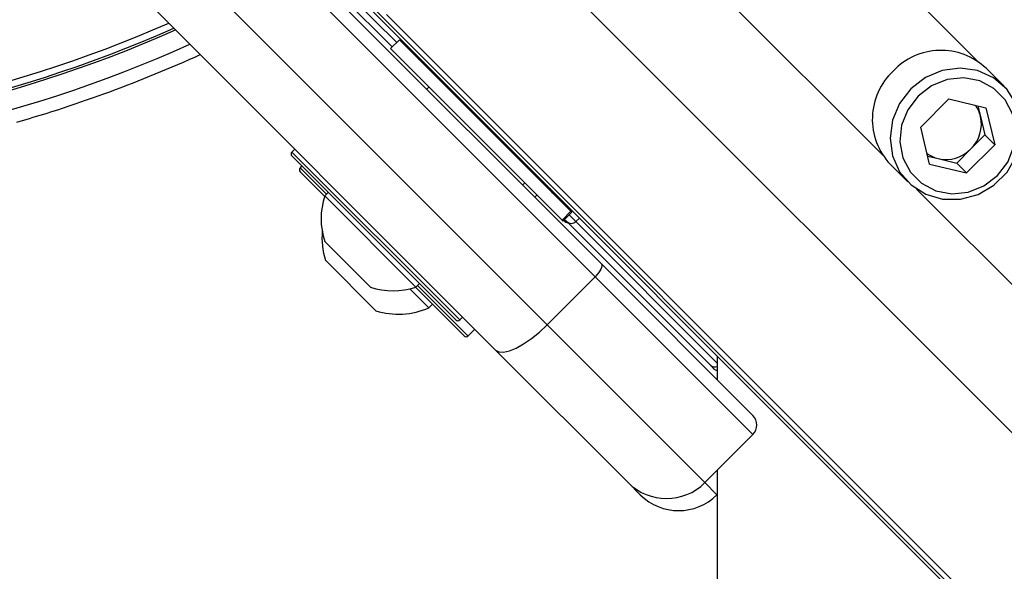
# Model space of a CAD drawing. Header units: millimetres. Extents: x 20 to 19939, y 40 to 15016.
# Tile 69 of 106: x 6835 to 6980, y 14437 to 14519. Entities that reach past the tile are written whole.
import ezdxf

# ---------------------------------------------------------------- set-up
doc = ezdxf.new("R2010")
doc.units = ezdxf.units.MM
doc.header["$LTSCALE"] = 2

msp = doc.modelspace()

# ---------------------------------------------------------------- linework, layer by layer
at = {"color": 8, "linetype": 'Continuous', "lineweight": 25}
for p, q in [((6927.03, 14561.83), (6976.38, 14512.48)), ((6913.1, 14547.9), (6962.45, 14498.55)), ((6905.03, 14534.12), (8168.87, 13270.28)), ((6890.75, 14515.23), (6875.95, 14530.03)), ((6889.26, 14519.35), (8151.15, 13257.46)), ((6875.3, 14499.08), (6900.05, 14474.33)), ((6876.52, 14496.73), (6880.39, 14492.86)), ((6967.37, 14493.63), (7859.47, 13601.53)), ((6917.15, 14488.84), (6916.17, 14489.81)), ((6917.15, 14488.84), (6917.7, 14489.34)), ((6938.01, 14467.98), (6917.15, 14488.84)), ((6893.83, 14479.42), (6901.19, 14472.05)), ((6901.19, 14472.05), (6901.27, 14471.98)), ((6936.18, 14450.36), (6937.97, 14448.57))]:
    msp.add_line(p, q, dxfattribs=at)
at = {"color": 7, "linetype": 'Continuous', "lineweight": 25}
for p, q in [((6860.95, 14542.56), (6920.92, 14482.59)), ((6919.99, 14480.69), (6860.02, 14540.67)), ((6852.95, 14533.6), (6912.92, 14473.62)), ((6905.33, 14469.9), (6845.35, 14529.87)), ((6875.99, 14528.66), (6890.08, 14514.56)), ((6883.32, 14523.73), (7162.14, 14244.91)), ((6886.29, 14521.31), (7930.77, 13476.83)), ((6891.14, 14515.62), (6889.83, 14514.32)), ((6916.43, 14490.34), (6891.14, 14515.62)), ((6915.12, 14489.03), (6889.83, 14514.32)), ((6980.25, 14508.82), (6977.64, 14511.43)), ((6895.49, 14508.66), (6895.17, 14508.34)), ((6895.49, 14508.66), (6895.17, 14508.34)), ((6972.17, 14506.92), (6968.01, 14502.76)), ((6972.17, 14506.92), (6977.62, 14505.61)), ((6976.45, 14505.89), (6976.82, 14504.33)), ((6977.62, 14505.61), (6978.92, 14500.16)), ((6976.82, 14504.33), (6977.47, 14501.61)), ((6969.32, 14497.31), (6968.01, 14502.76)), ((6975.4, 14499.53), (6977.47, 14501.61)), ((6977.47, 14501.61), (6978.92, 14500.16)), ((6974.77, 14496.01), (6978.92, 14500.16)), ((6875.73, 14499.5), (6875.3, 14499.08)), ((6899.49, 14474.33), (6875.3, 14498.51)), ((6969.04, 14498.48), (6970.6, 14498.11)), ((6973.32, 14497.46), (6975.4, 14499.53)), ((6876.8, 14497.01), (6876.52, 14496.73)), ((6963.5, 14497.29), (6966.11, 14494.68)), ((6969.32, 14497.31), (6974.77, 14496.01)), ((6970.6, 14498.11), (6973.32, 14497.46)), ((6973.32, 14497.46), (6974.77, 14496.01)), ((6880.12, 14492.56), (6876.52, 14496.16)), ((6909.31, 14494.2), (6909.63, 14494.52)), ((6909.31, 14494.2), (6909.63, 14494.52)), ((6880.68, 14493.14), (6880.14, 14492.6)), ((6893.57, 14479.17), (6880.14, 14492.6)), ((6911.1, 14492.41), (6911.42, 14492.73)), ((6911.1, 14492.41), (6911.42, 14492.73)), ((6913.56, 14493.3), (6913.38, 14493.55)), ((6916.43, 14490.34), (6915.12, 14489.03)), ((6915.25, 14488.9), (6916.56, 14490.2)), ((6916.56, 14490.2), (6916.43, 14490.34)), ((6915.12, 14489.03), (6915.25, 14488.9)), ((6915.36, 14489), (6915.43, 14488.93)), ((6915.5, 14489.14), (6915.82, 14488.82)), ((6915.82, 14488.82), (6936.99, 14467.65)), ((6886.86, 14479.17), (6880.15, 14485.89)), ((6887.66, 14475.69), (6880.23, 14483.12)), ((6920.92, 14482.59), (6943.25, 14460.26)), ((6893.57, 14479.17), (6894.11, 14479.7)), ((6919.99, 14480.69), (6912.92, 14473.62)), ((6943.25, 14457.43), (6919.99, 14480.69)), ((6895.5, 14476.11), (6892.69, 14478.92)), ((6900.63, 14472.05), (6893.53, 14479.15)), ((6895.5, 14476.11), (6896.04, 14476.65)), ((6900.05, 14474.33), (6900.47, 14474.75)), ((6912.92, 14473.62), (6936.18, 14450.36)), ((6900.7, 14471.98), (6900.63, 14472.05)), ((6901.27, 14471.98), (6902.26, 14472.97)), ((6924.87, 14450.36), (6905.33, 14469.9)), ((6938.01, 14469.04), (6938.01, 14465.5)), ((6936.99, 14467.65), (6937.47, 14467.17)), ((6943.25, 14457.43), (6936.18, 14450.36)), ((6926.65, 14448.57), (6924.87, 14450.36)), ((6938.01, 14448.61), (6937.97, 14448.57))]:
    msp.add_line(p, q, dxfattribs=at)
at = {"color": 7, "linetype": 'Continuous', "lineweight": 25, "flags": 128}
for points in [[(6966.53, 14508.4), (6964.87, 14506.24), (6963.83, 14503.76), (6963.48, 14501.12), (6963.84, 14498.53), (6964.9, 14496.18), (6966.58, 14494.24), (6968.74, 14492.86), (6971.23, 14492.14), (6973.87, 14492.13), (6976.46, 14492.84), (6978.8, 14494.2), (6980.73, 14496.13), (6982.09, 14498.47), (6982.8, 14501.06), (6982.79, 14503.7), (6982.07, 14506.19), (6980.69, 14508.35), (6978.75, 14510.03), (6976.4, 14511.09), (6973.81, 14511.46), (6971.17, 14511.1), (6968.69, 14510.06), (6966.53, 14508.4)], [(6967.62, 14507.31), (6966.1, 14505.32), (6965.18, 14503.02), (6964.94, 14500.59), (6965.38, 14498.23), (6966.48, 14496.13), (6968.14, 14494.47), (6970.24, 14493.37), (6972.6, 14492.93), (6975.02, 14493.18), (6977.33, 14494.1), (6979.32, 14495.61), (6980.83, 14497.6), (6981.75, 14499.91), (6982, 14502.33), (6981.56, 14504.69), (6980.46, 14506.79), (6978.8, 14508.45), (6976.7, 14509.55), (6974.34, 14509.99), (6971.91, 14509.75), (6969.61, 14508.83), (6967.62, 14507.31)], [(6913.53, 14493.28), (6913.36, 14493.58), (6913.34, 14493.63)], [(6920.92, 14482.59), (6920.99, 14482.47), (6921, 14482.3), (6920.95, 14482.08), (6920.85, 14481.83), (6920.7, 14481.56), (6920.5, 14481.27), (6920.26, 14480.98), (6919.99, 14480.69)], [(6905.33, 14469.9), (6905.82, 14469.63), (6906.5, 14469.59), (6907.36, 14469.78), (6908.35, 14470.19), (6909.45, 14470.8), (6910.61, 14471.6), (6911.78, 14472.55), (6912.92, 14473.62)], [(6938.01, 14452.18), (6938.04, 13878.83), (6938.07, 13249.46), (6938.09, 12608.87), (6938.09, 11968.27)]]:
    msp.add_lwpolyline(points, dxfattribs=at)
at = {"color": 7, "linetype": 'Continuous', "lineweight": 25}
for centre, radius, start, end in [((6779.29, 14695.64), 195.2, 246.1724, 293.8276), ((6779.29, 14695.64), 198, 245.8585, 294.1415), ((6779.29, 14695.64), 200, 286.0906, 294.3597), ((6895.38, 14514.21), 2, 225, 250.8419), ((6971, 14504.36), 9.7, 46.7531, 136.7979), ((6970.57, 14503.93), 9.7, 133.2021, 223.2469), ((6972.36, 14503.28), 4.59, 13.3406, 36.1803), ((6971.8, 14503.21), 5.15, 314.3774, 12.5941), ((6875.58, 14498.79), 0.4, 135, 225), ((6971.66, 14502.57), 4.59, 233.8197, 256.6594), ((6971.72, 14503.13), 5.15, 257.4059, 315.6226), ((6876.8, 14496.44), 0.4, 135, 225), ((6890.23, 14489.26), 10.63, 161.6616, 198.4591), ((6916.14, 14489.64), 1, 225, 261.8699), ((6916.48, 14489.53), 0.962, 227.0513, 314.186), ((6891.02, 14486.47), 11.29, 175.2595, 197.2991), ((6890.23, 14489.26), 10.63, 251.5409, 288.3384), ((6891.02, 14486.47), 11.29, 252.7009, 293.3898), ((6899.77, 14474.61), 0.4, 225, 315), ((6900.99, 14472.26), 0.4, 225, 315), ((6938.18, 14467.88), 1, 225, 259.8691), ((6941.84, 14458.84), 2, 315, 45), ((6930.53, 14456.01), 8, 225, 315), ((6932.31, 14454.23), 8, 225, 315)]:
    msp.add_arc(centre, radius, start, end, dxfattribs=at)
at = {"color": 8, "linetype": 'Continuous', "lineweight": 25}
for centre, radius, start, end in [((6779.29, 14695.64), 194.87, 246.2097, 293.7903), ((6779.29, 14695.64), 193.87, 246.3244, 293.6756), ((6937.64, 14468.34), 0.939, 226.5188, 293.493)]:
    msp.add_arc(centre, radius, start, end, dxfattribs=at)
at = {"color": 7, "linetype": 'Continuous', "lineweight": 25}
msp.add_open_spline([(6913.31, 14493.74), (6913.34, 14493.64), (6913.42, 14493.37), (6913.6, 14493.17), (6913.72, 14493.04)], degree=3, knots=[0, 0, 0, 0, 0.352331, 1, 1, 1, 1], dxfattribs=at)

doc.saveas('drawing.dxf')
